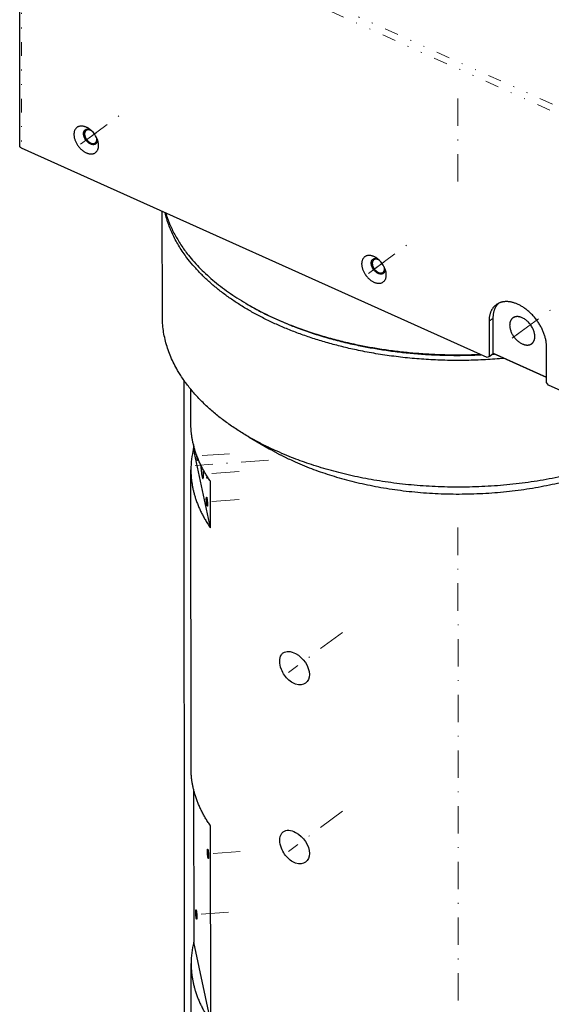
# Model space of a CAD drawing. Header units: millimetres. Extents: x 0 to 3370, y -35 to 2376.
# Tile 19 of 24: x 2448 to 2565, y 1866 to 2082. Entities that reach past the tile are written whole.
import ezdxf

# ---------------------------------------------------------------- set-up
doc = ezdxf.new("R2010")
doc.units = ezdxf.units.MM
doc.linetypes.add('DASHEDBIDOT', pattern=[12.4, 3, -3, 0.2, -3, 0.2, -3])
doc.linetypes.add('DASHEDDOT2X', pattern=[12.2, 6, -3, 0.2, -3])
doc.layers.add('Layer0000', color=7, linetype='Continuous', lineweight=25)

msp = doc.modelspace()

# ---------------------------------------------------------------- linework, layer by layer
at = {"layer": 'Layer0000', "color": 251, "linetype": 'DASHEDBIDOT', "lineweight": 18}
for p, q in [((2449.2489808, 2115.1256985), (2666.9252536, 2017.270661)), ((2448.634533, 2113.8537027), (2448.6606764, 2053.417579)), ((2666.3108058, 2015.9986652), (2448.634533, 2113.8537027)), ((2551.1858227, 2015.4934819), (2552.1080243, 2016.1764189))]:
    msp.add_line(p, q, dxfattribs=at)
at = {"layer": 'Layer0000', "color": 7, "linetype": 'Continuous', "lineweight": 25}
for p, q in [((2448.2754775, 2053.8724377), (2448.2493341, 2114.3085615)), ((2550.7950145, 2007.5037117), (2448.6606764, 2053.417579)), ((2479.5352772, 2016.5974516), (2479.5253517, 2039.5425529)), ((2498.3489459, 2019.1116305), (2498.7028575, 2018.9072957)), ((2551.1858227, 2015.4934819), (2551.189179, 2007.7347903)), ((2552.1113806, 2008.4177273), (2552.1080243, 2016.1764189)), ((2563.8080933, 2002.0620345), (2563.8047371, 2009.8207261)), ((2551.189179, 2007.7347903), (2550.7950145, 2007.5037117)), ((2551.189179, 2007.7347903), (2552.1113806, 2008.4177273)), ((2552.0803525, 2008.3947495), (2552.1830004, 2008.4019363)), ((2552.1113551, 2008.4765811), (2563.807593, 2003.2186088)), ((2563.8076114, 2003.1761635), (2552.1113735, 2008.4341357)), ((2484.2438525, 2002.592187), (2484.3281565, 1807.7052593)), ((2485.7954337, 1993.1199045), (2485.7922188, 2000.5517948)), ((2564.2026111, 2001.4764087), (2563.8080933, 2002.0620345)), ((2666.3369492, 1955.5625415), (2564.2026111, 2001.4764087)), ((2498.5497216, 1990.1033094), (2502.9736173, 1987.5491243)), ((2486.361357, 1988.4342592), (2486.3617191, 1987.5972329)), ((2490.0991514, 1970.1904121), (2486.3617191, 1987.5972329)), ((2485.8281129, 1917.5747497), (2485.7998498, 1982.9110998)), ((2490.0991514, 1970.1904121), (2490.0947353, 1980.3992168)), ((2486.3940363, 1912.8891045), (2486.4085299, 1879.3839032)), ((2490.1459622, 1861.9770824), (2490.1274145, 1904.8540621)), ((2490.1459622, 1861.9770824), (2486.4085299, 1879.3839032)), ((2485.8864056, 1782.8185278), (2485.8466606, 1874.69777))]:
    msp.add_line(p, q, dxfattribs=at)
at = {"layer": 'Layer0000', "color": 5, "linetype": 'DASHEDDOT2X', "lineweight": 18}
for p, q in [((2544.3264137, 2064.3163021), (2544.3353346, 2043.6939183)), ((2462.594211, 2055.0108134), (2469.9875272, 2060.485939)), ((2461.622566, 2054.2912611), (2465.006483, 2056.7972231)), ((2525.6887828, 2026.6470344), (2533.0820991, 2032.12216)), ((2524.7171378, 2025.9274821), (2528.1010548, 2028.4334442)), ((2557.2360687, 2012.4651449), (2569.9053305, 2021.8473756)), ((2559.6483376, 2014.2515524), (2556.2644238, 2011.7455926)), ((2494.239771, 1986.4548516), (2485.6260284, 1985.8365443)), ((2502.7911518, 1985.0435733), (2486.7005379, 1983.8885651)), ((2496.38879, 1982.5588931), (2487.7750474, 1981.9405858)), ((2496.3914397, 1976.4336103), (2487.7776971, 1975.815303)), ((2544.4910843, 1683.6446949), (2544.366108, 1972.5544662)), ((2519.0445276, 1947.3007305), (2507.178296, 1938.5131844)), ((2519.0614855, 1908.0989205), (2507.1952539, 1899.3113744)), ((2496.6395508, 1899.2738032), (2488.0258082, 1898.6554959)), ((2494.0685003, 1885.9814571), (2485.4547577, 1885.3631498))]:
    msp.add_line(p, q, dxfattribs=at)
at = {"layer": 'Layer0000', "color": 7, "linetype": 'Continuous', "lineweight": 25}
for centre, radius, start, end in [((2460.5771145, 2053.5170513), 5.0423186, 14.995407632, 58.048240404), ((2463.5912031, 2055.200761), 1.7046062, 0.05239127, 3.767011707), ((2462.1089411, 2053.9616181), 3.4477868, 0.431140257, 14.44566286), ((2523.6716864, 2025.1532723), 5.0423186, 14.995407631, 58.048240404), ((2526.685775, 2026.836982), 1.7046062, 0.05239127, 3.767011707), ((2525.2035129, 2025.5978391), 3.4477868, 0.431140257, 14.44566286), ((2544.3793756, 2118.1473122), 110.1398681, 273.917919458, 274.180604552), ((2505.6987775, 1982.9019609), 19.8989298, 166.352017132, 179.973686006), ((2494.409783, 1986.4535021), 7.375523, 182.044146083, 190.341395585), ((2507.8279535, 1985.2194578), 19.9395714, 183.235687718, 190.610041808), ((2494.0861755, 1982.1852074), 4.8768407, 185.682464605, 191.2528955), ((2505.7455883, 1874.6886311), 19.8989298, 166.352017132, 179.973686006)]:
    msp.add_arc(centre, radius, start, end, dxfattribs=at)
for points, weights, knots in [([(2463.245535, 2057.7954281), (2463.0499186, 2057.9131485), (2462.8522112, 2058.0020267), (2460.1490032, 2059.2172373), (2460.1502141, 2056.4179831), (2460.151425, 2053.6187289), (2462.854633, 2052.4035182), (2465.5578411, 2051.1883075), (2465.5566302, 2053.9875618)], [0.947095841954, 0.970596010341, 1, 0.707106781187, 1, 0.707106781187, 1, 0.707106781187, 1], [0.22490212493, 0.22490212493, 0.22490212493, 0.25, 0.25, 0.5, 0.5, 0.75, 0.75, 1, 1, 1]), ([(2465.2958086, 2055.2023197), (2465.2964895, 2053.628122), (2463.7763047, 2054.3115118), (2462.2561199, 2054.9949016), (2462.2554389, 2056.5690993), (2462.2548035, 2058.0379852), (2463.6698524, 2057.5033845)], [1, 0.707106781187, 1, 0.707106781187, 1, 0.721238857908, 0.973099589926], [0, 0, 0, 0.25, 0.25, 0.5, 0.5, 0.737937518, 0.737937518, 0.737937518]), ([(2462.4843074, 2056.5250551), (2462.484908, 2055.1366577), (2463.8256677, 2054.5339274), (2464.4361726, 2054.2594786), (2464.8367863, 2054.5561534)], [1, 0.707106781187, 1, 0.841319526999, 0.854575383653], [0, 0, 0, 0.25, 0.25, 0.38544225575, 0.38544225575, 0.38544225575]), ([(2464.0040838, 2057.2174643), (2463.914679, 2057.2701677), (2463.8244665, 2057.3107222), (2463.2139616, 2057.585171), (2462.8133479, 2057.2884962)], [0.950791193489, 0.972885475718, 1, 0.841319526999, 0.854575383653], [0.72685630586, 0.72685630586, 0.72685630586, 0.75, 0.75, 0.88544225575, 0.88544225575, 0.88544225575]), ([(2464.8367863, 2054.5561534), (2465.1660515, 2054.799991), (2465.1658267, 2055.3195945), (2465.1657443, 2055.5100999), (2465.1161122, 2055.7158407)], [0.854575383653, 0.865787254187, 1, 0.946221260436, 0.912191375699], [0.38544225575, 0.38544225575, 0.38544225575, 0.5, 0.5, 0.5459030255, 0.5459030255, 0.5459030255]), ([(2554.5521407, 2007.3369038), (2526.7522193, 2004.8237384), (2504.5611903, 2014.7995798), (2483.7224664, 2024.1675007), (2480.1276579, 2039.2717898)], [0.853767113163, 0.847958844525, 1, 0.855888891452, 0.853590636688], [0.62022475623, 0.62022475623, 0.62022475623, 0.75, 0.75, 0.87300652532, 0.87300652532, 0.87300652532]), ([(2526.3401069, 2029.4316491), (2526.1444905, 2029.5493696), (2525.9467831, 2029.6382477), (2523.243575, 2030.8534584), (2523.2447859, 2028.0542041), (2523.2459968, 2025.2549499), (2525.9492049, 2024.0397392), (2528.6524129, 2022.8245286), (2528.651202, 2025.6237828)], [0.947095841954, 0.970596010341, 1, 0.707106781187, 1, 0.707106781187, 1, 0.707106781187, 1], [0.22490212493, 0.22490212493, 0.22490212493, 0.25, 0.25, 0.5, 0.5, 0.75, 0.75, 1, 1, 1]), ([(2528.3903804, 2026.8385407), (2528.3910614, 2025.264343), (2526.8708765, 2025.9477328), (2525.3506917, 2026.6311226), (2525.3500107, 2028.2053203), (2525.3493753, 2029.6742062), (2526.7644243, 2029.1396055)], [1, 0.707106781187, 1, 0.707106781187, 1, 0.721238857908, 0.973099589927], [0, 0, 0, 0.25, 0.25, 0.5, 0.5, 0.737937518, 0.737937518, 0.737937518]), ([(2527.0986557, 2028.8536853), (2527.0092509, 2028.9063888), (2526.9190383, 2028.9469432), (2526.3085335, 2029.221392), (2525.9079197, 2028.9247172)], [0.950791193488, 0.972885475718, 1, 0.841319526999, 0.854575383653], [0.72685630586, 0.72685630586, 0.72685630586, 0.75, 0.75, 0.88544225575, 0.88544225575, 0.88544225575]), ([(2525.5788793, 2028.1612761), (2525.5794799, 2026.7728787), (2526.9202395, 2026.1701484), (2527.5307444, 2025.8956996), (2527.9313581, 2026.1923744)], [1, 0.707106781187, 1, 0.841319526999, 0.854575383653], [0, 0, 0, 0.25, 0.25, 0.38544225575, 0.38544225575, 0.38544225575]), ([(2527.9313581, 2026.1923744), (2528.2606234, 2026.436212), (2528.2603986, 2026.9558155), (2528.2603162, 2027.146321), (2528.2106841, 2027.3520617)], [0.854575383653, 0.865787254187, 1, 0.946221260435, 0.912191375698], [0.38544225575, 0.38544225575, 0.38544225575, 0.5, 0.5, 0.5459030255, 0.5459030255, 0.5459030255]), ([(2563.8047371, 2009.8207261), (2563.8019108, 2016.3543611), (2557.4924536, 2019.190739), (2554.6194895, 2020.4822624), (2552.7342484, 2019.0861458)], [1, 0.707106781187, 1, 0.841319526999, 0.854575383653], [0, 0, 0, 0.5, 0.5, 0.7708845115, 0.7708845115, 0.7708845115]), ([(2498.3489459, 2019.1116305), (2509.0618328, 2012.9264266), (2523.413307, 2010.1151943), (2535.9611586, 2007.6572638), (2549.1774273, 2008.2308882)], [0.876810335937, 0.911913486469, 1, 0.922121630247, 0.885657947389], [0.17481345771, 0.17481345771, 0.17481345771, 0.25, 0.25, 0.31647334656, 0.31647334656, 0.31647334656]), ([(2498.7028575, 2018.9072957), (2509.3333376, 2012.7696703), (2523.5744158, 2009.9800628), (2536.1632019, 2007.5141139), (2549.418182, 2008.1226584)], [0.876810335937, 0.911913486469, 1, 0.921329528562, 0.884920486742], [0.17481345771, 0.17481345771, 0.17481345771, 0.25, 0.25, 0.31714944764, 0.31714944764, 0.31714944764]), ([(2560.5498761, 2010.5639505), (2561.2277751, 2011.0659691), (2561.2273124, 2012.135741), (2561.2260759, 2014.9942063), (2558.4656883, 2016.2351216), (2557.2087665, 2016.8001631), (2556.3839736, 2016.1893621)], [0.854575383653, 0.865787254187, 1, 0.707106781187, 1, 0.841319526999, 0.854575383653], [0.38544225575, 0.38544225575, 0.38544225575, 0.5, 0.5, 0.75, 0.75, 0.88544225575, 0.88544225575, 0.88544225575]), ([(2555.7065373, 2014.6175716), (2555.7077738, 2011.7591063), (2558.4681614, 2010.518191), (2559.7250832, 2009.9531495), (2560.5498761, 2010.5639505)], [1, 0.707106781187, 1, 0.841319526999, 0.854575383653], [0, 0, 0, 0.25, 0.25, 0.38544225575, 0.38544225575, 0.38544225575]), ([(2580.5880097, 1985.4258185), (2541.5629424, 1970.4031195), (2504.5732022, 1987.031631), (2501.3964396, 1988.4597252), (2498.5497216, 1990.1033094)], [0.901341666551, 0.769896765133, 1, 0.97497426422, 0.954225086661], [0.55359460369, 0.55359460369, 0.55359460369, 0.75, 0.75, 0.77136080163, 0.77136080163, 0.77136080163]), ([(2502.9736172, 1987.5491243), (2505.5466122, 1986.0635771), (2508.4179169, 1984.7727997), (2545.0766706, 1968.2930811), (2581.3202763, 1985.0966326)], [0.954225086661, 0.97497426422, 1, 0.753175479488, 0.922354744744], [0.22863919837, 0.22863919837, 0.22863919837, 0.25, 0.25, 0.46067790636, 0.46067790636, 0.46067790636]), ([(2487.2734318, 1985.5722095), (2487.2766299, 1985.4667264), (2487.2766702, 1985.3735618), (2487.2768523, 1984.9524699), (2487.225315, 1984.9487705)], [0.923662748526, 0.954880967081, 1, 0.824016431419, 0.859510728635], [0.71148849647, 0.71148849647, 0.71148849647, 0.75, 0.75, 0.90021137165, 0.90021137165, 0.90021137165]), ([(2488.443019, 1981.005924), (2488.5976312, 1981.0170223), (2488.5970847, 1982.2802978), (2488.5969789, 1982.5247697), (2488.589603, 1982.7982919)], [0.859510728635, 0.824016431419, 1, 0.960310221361, 0.931377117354], [0.09978862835, 0.09978862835, 0.09978862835, 0.25, 0.25, 0.28387734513, 0.28387734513, 0.28387734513]), ([(2489.3057397, 1975.1082584), (2489.1827872, 1975.6809008), (2489.1824339, 1976.4976052), (2489.1822517, 1976.918697), (2489.2337891, 1976.9223964)], [1, 0.707106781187, 1, 0.824016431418, 0.859510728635], [0, 0, 0, 0.25, 0.25, 0.40021137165, 0.40021137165, 0.40021137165]), ([(2489.2337891, 1976.9223964), (2489.2657362, 1976.9246896), (2489.3050331, 1976.7416672), (2489.4279856, 1976.1690248), (2489.4283389, 1975.3523204), (2489.428521, 1974.9312286), (2489.3769836, 1974.9275292)], [0.859510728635, 0.883090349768, 1, 0.707106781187, 1, 0.824016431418, 0.859510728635], [0.40021137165, 0.40021137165, 0.40021137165, 0.5, 0.5, 0.75, 0.75, 0.90021137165, 0.90021137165, 0.90021137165]), ([(2489.5538507, 1897.9484513), (2489.4308982, 1898.5210937), (2489.4305449, 1899.337798), (2489.4303628, 1899.7588899), (2489.4819002, 1899.7625893)], [1, 0.707106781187, 1, 0.824016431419, 0.859510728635], [0, 0, 0, 0.25, 0.25, 0.40021137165, 0.40021137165, 0.40021137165]), ([(2489.4819002, 1899.7625893), (2489.5138473, 1899.7648825), (2489.5531442, 1899.58186), (2489.6760967, 1899.0092177), (2489.6764499, 1898.1925133), (2489.6766321, 1897.7714215), (2489.6250947, 1897.767722)], [0.859510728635, 0.883090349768, 1, 0.707106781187, 1, 0.824016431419, 0.859510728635], [0.40021137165, 0.40021137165, 0.40021137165, 0.5, 0.5, 0.75, 0.75, 0.90021137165, 0.90021137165, 0.90021137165]), ([(2486.9828003, 1884.6561053), (2486.8598478, 1885.2287476), (2486.8594945, 1886.045452), (2486.8593123, 1886.4665438), (2486.9108497, 1886.4702433)], [1, 0.707106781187, 1, 0.824016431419, 0.859510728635], [0, 0, 0, 0.25, 0.25, 0.40021137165, 0.40021137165, 0.40021137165]), ([(2486.9108497, 1886.4702433), (2486.9427968, 1886.4725365), (2486.9820937, 1886.289514), (2487.1050462, 1885.7168716), (2487.1053995, 1884.9001673), (2487.1055816, 1884.4790754), (2487.0540443, 1884.475376)], [0.859510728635, 0.883090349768, 1, 0.707106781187, 1, 0.824016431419, 0.859510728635], [0.40021137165, 0.40021137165, 0.40021137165, 0.5, 0.5, 0.75, 0.75, 0.90021137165, 0.90021137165, 0.90021137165])]:
    msp.add_rational_spline(points, weights, degree=2, knots=knots, dxfattribs=at)
for points, weights in [([(2462.8133479, 2057.2884962), (2462.4840827, 2057.0446586), (2462.4843074, 2056.5250551)], [0.854575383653, 0.865787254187, 1]), ([(2448.6606764, 2053.417579), (2448.2755994, 2053.590688), (2448.2754775, 2053.8724377)], [1, 0.831779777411, 0.856790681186]), ([(2480.2930893, 2039.1974211), (2483.8124622, 2027.5044303), (2498.3489459, 2019.1116305)], [0.87121671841, 0.833285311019, 0.876810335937]), ([(2525.9079197, 2028.9247172), (2525.5786545, 2028.6808796), (2525.5788793, 2028.1612761)], [0.854575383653, 0.865787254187, 1]), ([(2552.7342484, 2019.0861458), (2551.184765, 2017.9386748), (2551.1858227, 2015.4934819)], [0.854575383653, 0.865787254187, 1]), ([(2552.1080243, 2016.1764189), (2552.1071429, 2018.2140554), (2553.2249674, 2019.3876195)], [1, 0.885598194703, 0.860565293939]), ([(2498.5497216, 1990.1033094), (2479.5419908, 2001.0776332), (2479.5352772, 2016.5974516)], [0.954225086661, 0.835500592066, 0.856790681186]), ([(2556.3839736, 2016.1893621), (2555.7060746, 2015.6873435), (2555.7065373, 2014.6175716)], [0.854575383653, 0.865787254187, 1]), ([(2490.0947353, 1980.3992168), (2485.7982898, 1986.5173552), (2485.7954337, 1993.1199045)], [1, 0.975012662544, 0.986706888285]), ([(2487.225315, 1984.9487705), (2487.1933679, 1984.9464773), (2487.154071, 1985.1294998)], [0.859510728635, 0.883090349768, 1]), ([(2485.7998498, 1982.9110998), (2485.8027059, 1976.3085505), (2490.0991514, 1970.1904121)], [0.986706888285, 0.975012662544, 1]), ([(2488.2292871, 1981.5481117), (2488.3471778, 1980.9990444), (2488.443019, 1981.005924)], [1, 0.883090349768, 0.859510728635]), ([(2489.374334, 1981.052812), (2489.3423869, 1981.0505188), (2489.30309, 1981.2335412)], [0.859510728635, 0.883090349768, 1]), ([(2489.4250928, 1981.3978353), (2489.4196115, 1981.0560621), (2489.374334, 1981.052812)], [0.961704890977, 0.828170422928, 0.859510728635]), ([(2489.3769836, 1974.9275292), (2489.3450366, 1974.925236), (2489.3057397, 1975.1082584)], [0.859510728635, 0.883090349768, 1]), ([(2490.1274145, 1904.8540621), (2485.8309691, 1910.9722005), (2485.8281129, 1917.5747497)], [1, 0.975012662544, 0.986706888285]), ([(2489.6250947, 1897.767722), (2489.5931476, 1897.7654288), (2489.5538507, 1897.9484513)], [0.859510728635, 0.883090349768, 1]), ([(2487.0540443, 1884.475376), (2487.0220972, 1884.4730828), (2486.9828003, 1884.6561053)], [0.859510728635, 0.883090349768, 1]), ([(2485.8466606, 1874.69777), (2485.8495167, 1868.0952208), (2490.1459622, 1861.9770824)], [0.986706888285, 0.975012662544, 1])]:
    msp.add_rational_spline(points, weights, degree=2, dxfattribs=at)
for points, knots in [([(2508.4389817, 1936.0768013), (2508.0469056, 1936.2530567), (2506.8822199, 1937.0106278), (2505.9901512, 1938.3057541), (2505.1517322, 1940.4340319), (2505.1491788, 1941.6232648), (2505.7449874, 1942.5414051), (2505.8797559, 1942.6848429), (2506.0336366, 1942.7989153)], [0, 0, 0, 0, 0.3333333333, 1, 1, 1.9290508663, 1.9290508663, 2.1443097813, 2.1443097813, 2.1443097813, 2.1443097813]), ([(2506.0336366, 1942.7989153), (2506.6875832, 1943.2836884), (2507.6866951, 1943.2381235), (2510.4330428, 1941.7419216), (2511.7792295, 1939.784159), (2511.7803449, 1937.2055097), (2511.4625815, 1936.5508418), (2510.9434661, 1936.166491)], [2.1443097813, 2.1443097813, 2.1443097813, 2.1443097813, 3.0590952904, 3.0590952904, 4.4928809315, 4.4928809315, 5.190130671, 5.190130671, 5.190130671, 5.190130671]), ([(2510.9434661, 1936.166491), (2510.3918032, 1935.7580421), (2509.6127481, 1935.6548698), (2508.6440429, 1935.9899443), (2508.5413235, 1936.0307942), (2508.4389817, 1936.0768013)], [5.19013067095, 5.19013067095, 5.19013067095, 5.19013067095, 5.93109665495, 5.93109665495, 6.01868615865, 6.01868615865, 6.01868615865, 6.01868615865]), ([(2508.4559396, 1896.8749913), (2508.0638635, 1897.0512467), (2506.8991777, 1897.8088178), (2506.0071091, 1899.1039441), (2505.16869, 1901.2322219), (2505.1661367, 1902.4214548), (2505.7619453, 1903.3395951), (2505.8967138, 1903.4830329), (2506.0505945, 1903.5971053)], [0, 0, 0, 0, 0.3333333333, 1, 1, 1.9290508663, 1.9290508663, 2.1443097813, 2.1443097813, 2.1443097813, 2.1443097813]), ([(2506.0505945, 1903.5971053), (2506.7045411, 1904.0818784), (2507.703653, 1904.0363135), (2510.4500007, 1902.5401115), (2511.7961873, 1900.582349), (2511.7973028, 1898.0036997), (2511.4795394, 1897.3490318), (2510.960424, 1896.964681)], [2.1443097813, 2.1443097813, 2.1443097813, 2.1443097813, 3.0590952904, 3.0590952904, 4.4928809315, 4.4928809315, 5.1901306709, 5.1901306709, 5.1901306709, 5.1901306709]), ([(2510.960424, 1896.964681), (2510.4087611, 1896.5562321), (2509.629706, 1896.4530598), (2508.6610008, 1896.7881342), (2508.5582814, 1896.8289842), (2508.4559396, 1896.8749913)], [5.19013067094, 5.19013067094, 5.19013067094, 5.19013067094, 5.93109665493, 5.93109665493, 6.01868615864, 6.01868615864, 6.01868615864, 6.01868615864])]:
    msp.add_open_spline(points, degree=3, knots=knots, dxfattribs=at)

doc.saveas('drawing.dxf')
